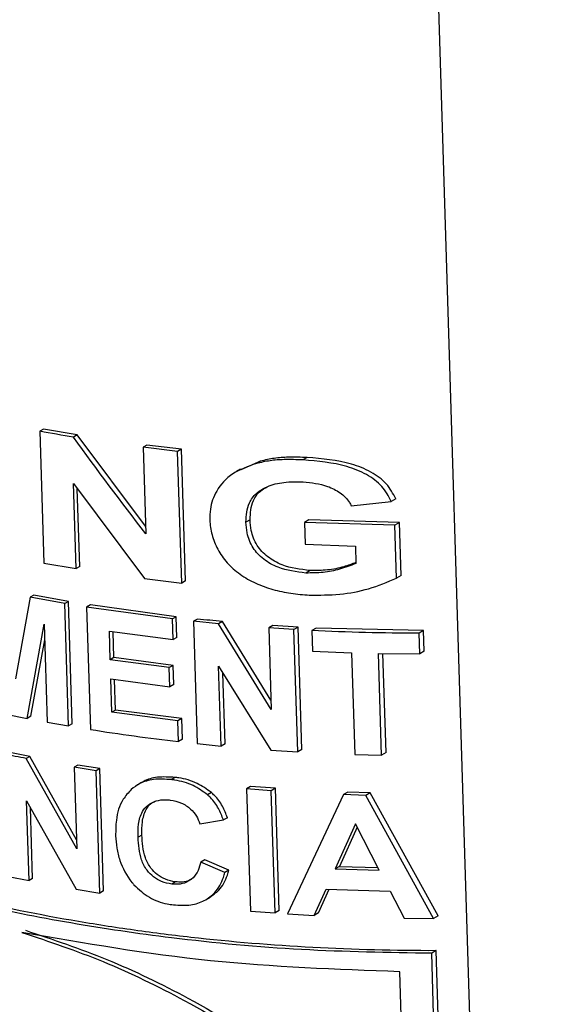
# Paper-space layout '1012-790 Hybird 2way' of a CAD drawing. Header units: millimetres. Extents: x 51 to 2966, y 67 to 3970.
# Tile 93 of 116: x 1773 to 1797, y 2839 to 2882. Entities that reach past the tile are written whole.
import ezdxf

# ---------------------------------------------------------------- set-up
doc = ezdxf.new("R2010")
doc.units = ezdxf.units.MM

psp = doc.layouts.new('1012-790 Hybird 2way')

# ---------------------------------------------------------------- linework, layer by layer
at = {"color": 8, "linetype": 'Continuous', "lineweight": 25}
psp.add_line((1791.33, 2886.261), (1796.517, 2717.751), dxfattribs=at)
at = {"color": 7, "linetype": 'Continuous', "lineweight": 25}
for p, q in [((1774.118, 2864.473), (1773.958, 2864.381)), ((1773.958, 2864.381), (1774.136, 2858.611)), ((1775.591, 2864.221), (1774.118, 2864.473)), ((1775.591, 2864.221), (1775.429, 2864.127)), ((1778.591, 2860.23), (1775.591, 2864.221)), ((1778.653, 2863.779), (1778.485, 2863.682)), ((1778.485, 2863.682), (1778.601, 2859.897)), ((1779.996, 2863.501), (1778.485, 2863.682)), ((1780.167, 2863.599), (1778.653, 2863.779)), ((1780.167, 2863.599), (1779.996, 2863.501)), ((1780.174, 2857.731), (1779.996, 2863.501)), ((1780.345, 2857.83), (1780.167, 2863.599)), ((1783.632, 2863.074), (1782.774, 2862.696)), ((1783.632, 2863.074), (1783.453, 2862.971)), ((1785.675, 2863.235), (1785.491, 2863.129)), ((1782.761, 2862.72), (1782.584, 2862.618)), ((1775.426, 2862.098), (1778.547, 2857.927)), ((1775.541, 2858.369), (1775.426, 2862.098)), ((1775.703, 2858.462), (1775.598, 2861.868)), ((1787.611, 2861.122), (1789.367, 2861.308)), ((1789.564, 2861.421), (1789.367, 2861.308)), ((1783.171, 2860.509), (1782.993, 2860.406)), ((1785.75, 2860.499), (1785.565, 2860.392)), ((1789.724, 2860.385), (1785.75, 2860.499)), ((1785.565, 2860.392), (1785.595, 2859.431)), ((1789.527, 2860.271), (1785.565, 2860.392)), ((1789.724, 2860.385), (1789.527, 2860.271)), ((1789.599, 2857.954), (1789.527, 2860.271)), ((1789.796, 2858.068), (1789.724, 2860.385)), ((1785.595, 2859.431), (1787.79, 2859.343)), ((1787.79, 2859.343), (1787.813, 2858.591)), ((1774.136, 2858.611), (1775.541, 2858.369)), ((1775.703, 2858.462), (1775.541, 2858.369)), ((1785.807, 2858.281), (1785.622, 2858.174)), ((1778.547, 2857.927), (1780.174, 2857.731)), ((1789.796, 2858.068), (1789.599, 2857.954)), ((1780.345, 2857.83), (1780.174, 2857.731)), ((1773.527, 2857.111), (1772.889, 2853.532)), ((1773.685, 2857.202), (1773.527, 2857.111)), ((1775.052, 2856.836), (1773.527, 2857.111)), ((1775.213, 2856.929), (1773.685, 2857.202)), ((1775.213, 2856.929), (1775.052, 2856.836)), ((1775.217, 2851.479), (1775.052, 2856.836)), ((1775.378, 2851.572), (1775.213, 2856.929)), ((1776.169, 2856.773), (1776.006, 2856.679)), ((1776.006, 2856.679), (1776.171, 2851.321)), ((1779.769, 2856.161), (1776.006, 2856.679)), ((1779.939, 2856.259), (1776.169, 2856.773)), ((1779.939, 2856.259), (1779.769, 2856.161)), ((1779.796, 2855.256), (1779.769, 2856.161)), ((1779.966, 2855.354), (1779.939, 2856.259)), ((1780.866, 2856.157), (1780.694, 2856.058)), ((1773.403, 2851.808), (1774.146, 2855.931)), ((1774.146, 2855.931), (1774.277, 2851.644)), ((1780.694, 2856.058), (1780.859, 2850.7)), ((1781.783, 2855.949), (1780.694, 2856.058)), ((1781.958, 2856.049), (1781.783, 2855.949)), ((1784.104, 2852.19), (1781.783, 2855.949)), ((1784.091, 2852.605), (1781.958, 2856.049)), ((1784.174, 2855.871), (1783.994, 2855.768)), ((1783.994, 2855.768), (1784.104, 2852.19)), ((1785.098, 2855.697), (1783.994, 2855.768)), ((1785.281, 2855.803), (1784.174, 2855.871)), ((1785.281, 2855.803), (1785.098, 2855.697)), ((1785.263, 2850.34), (1785.098, 2855.697)), ((1785.446, 2850.445), (1785.281, 2855.803)), ((1786.068, 2855.761), (1785.883, 2855.655)), ((1790.786, 2855.653), (1786.068, 2855.761)), ((1773.562, 2851.899), (1774.166, 2855.254)), ((1777.002, 2855.625), (1779.796, 2855.256)), ((1777.041, 2854.373), (1777.002, 2855.625)), ((1777.205, 2854.468), (1777.17, 2855.603)), ((1779.966, 2855.354), (1779.796, 2855.256)), ((1785.883, 2855.655), (1785.911, 2854.75)), ((1790.786, 2855.653), (1790.585, 2855.537)), ((1790.613, 2854.633), (1790.585, 2855.537)), ((1790.814, 2854.748), (1790.786, 2855.653)), ((1777.205, 2854.468), (1777.041, 2854.373)), ((1779.801, 2854.125), (1777.205, 2854.468)), ((1785.911, 2854.75), (1787.629, 2854.68)), ((1787.629, 2854.68), (1787.766, 2850.227)), ((1788.804, 2854.65), (1790.613, 2854.633)), ((1788.941, 2850.197), (1788.804, 2854.65)), ((1789.135, 2850.31), (1789.002, 2854.648)), ((1790.814, 2854.748), (1790.613, 2854.633)), ((1779.631, 2854.028), (1777.041, 2854.373)), ((1779.801, 2854.125), (1779.631, 2854.028)), ((1779.657, 2853.193), (1779.631, 2854.028)), ((1779.826, 2853.291), (1779.801, 2854.125)), ((1781.796, 2854.089), (1784.077, 2850.416)), ((1781.904, 2850.595), (1781.796, 2854.089)), ((1777.066, 2853.538), (1779.657, 2853.193)), ((1777.111, 2852.077), (1777.066, 2853.538)), ((1782.078, 2850.696), (1781.983, 2853.789)), ((1777.276, 2852.172), (1777.235, 2853.516)), ((1779.826, 2853.291), (1779.657, 2853.193)), ((1772.457, 2851.996), (1773.403, 2851.808)), ((1773.562, 2851.899), (1773.403, 2851.808)), ((1777.276, 2852.172), (1777.111, 2852.077)), ((1780.008, 2851.696), (1777.111, 2852.077)), ((1780.178, 2851.794), (1777.276, 2852.172)), ((1774.277, 2851.644), (1775.217, 2851.479)), ((1775.378, 2851.572), (1775.217, 2851.479)), ((1780.178, 2851.794), (1780.008, 2851.696)), ((1780.036, 2850.791), (1780.008, 2851.696)), ((1780.206, 2850.89), (1780.178, 2851.794)), ((1780.206, 2850.89), (1780.036, 2850.791)), ((1780.859, 2850.7), (1781.904, 2850.595)), ((1782.078, 2850.696), (1781.904, 2850.595)), ((1773.514, 2850.139), (1772.561, 2850.329)), ((1773.514, 2850.139), (1773.356, 2850.048)), ((1775.559, 2846.492), (1773.514, 2850.139)), ((1784.077, 2850.416), (1785.263, 2850.34)), ((1785.446, 2850.445), (1785.263, 2850.34)), ((1787.766, 2850.227), (1788.941, 2850.197)), ((1789.135, 2850.31), (1788.941, 2850.197)), ((1775.571, 2846.089), (1773.356, 2850.048)), ((1775.623, 2849.76), (1775.461, 2849.667)), ((1775.461, 2849.667), (1775.571, 2846.089)), ((1776.418, 2849.511), (1775.461, 2849.667)), ((1776.581, 2849.605), (1775.623, 2849.76)), ((1776.581, 2849.605), (1776.418, 2849.511)), ((1776.583, 2844.154), (1776.418, 2849.511)), ((1776.746, 2844.248), (1776.581, 2849.605)), ((1779.89, 2849.222), (1779.72, 2849.124)), ((1778.412, 2848.994), (1778.246, 2848.898)), ((1783.199, 2848.824), (1783.022, 2848.721)), ((1784.284, 2848.742), (1783.199, 2848.824)), ((1781.475, 2848.558), (1781.302, 2848.459)), ((1784.104, 2848.638), (1783.022, 2848.721)), ((1783.022, 2848.721), (1783.187, 2843.364)), ((1784.284, 2848.742), (1784.104, 2848.638)), ((1784.269, 2843.281), (1784.104, 2848.638)), ((1784.449, 2843.385), (1784.284, 2848.742)), ((1787.268, 2848.467), (1784.817, 2843.243)), ((1787.456, 2848.576), (1787.268, 2848.467)), ((1788.255, 2848.435), (1787.268, 2848.467)), ((1788.447, 2848.545), (1787.456, 2848.576)), ((1788.447, 2848.545), (1788.255, 2848.435)), ((1791.216, 2843.043), (1788.255, 2848.435)), ((1791.417, 2843.159), (1788.447, 2848.545)), ((1773.372, 2848.193), (1775.548, 2844.323)), ((1773.48, 2844.699), (1773.372, 2848.193)), ((1773.638, 2844.79), (1773.542, 2847.89)), ((1780.967, 2847.181), (1782.004, 2847.355)), ((1782.178, 2847.455), (1782.004, 2847.355)), ((1787.802, 2847.187), (1786.906, 2845.215)), ((1788.839, 2845.153), (1787.802, 2847.187)), ((1778.426, 2846.692), (1778.259, 2846.596)), ((1787.876, 2847.042), (1787.093, 2845.323)), ((1781.191, 2845.611), (1781.019, 2845.511)), ((1782.074, 2845.059), (1781.019, 2845.511)), ((1782.249, 2845.159), (1781.191, 2845.611)), ((1782.249, 2845.159), (1782.074, 2845.059)), ((1787.093, 2845.323), (1786.906, 2845.215)), ((1786.906, 2845.215), (1788.839, 2845.153)), ((1787.093, 2845.323), (1788.779, 2845.272)), ((1772.569, 2844.881), (1773.48, 2844.699)), ((1773.638, 2844.79), (1773.48, 2844.699)), ((1779.907, 2844.645), (1779.738, 2844.547)), ((1775.548, 2844.323), (1776.583, 2844.154)), ((1776.746, 2844.248), (1776.583, 2844.154)), ((1785.991, 2843.174), (1786.509, 2844.329)), ((1786.175, 2843.281), (1786.644, 2844.325)), ((1786.509, 2844.329), (1789.314, 2844.24)), ((1789.314, 2844.24), (1789.938, 2843.049)), ((1781.245, 2843.869), (1781.417, 2843.969)), ((1783.187, 2843.364), (1784.269, 2843.281)), ((1784.449, 2843.385), (1784.269, 2843.281)), ((1784.817, 2843.243), (1785.991, 2843.174)), ((1786.175, 2843.281), (1785.991, 2843.174)), ((1789.938, 2843.049), (1791.216, 2843.043)), ((1791.417, 2843.159), (1791.216, 2843.043)), ((1791.341, 2841.631), (1791.14, 2841.515)), ((1792.237, 2805.854), (1791.14, 2841.515)), ((1792.438, 2805.97), (1791.341, 2841.631)), ((1789.99, 2832.722), (1789.744, 2840.709))]:
    psp.add_line(p, q, dxfattribs=at)
for points in [[(1775.429, 2864.127), (1774.936, 2864.208), (1774.446, 2864.292), (1773.958, 2864.381)], [(1778.601, 2859.897), (1777.525, 2861.284), (1776.468, 2862.695), (1775.429, 2864.127)], [(1781.958, 2856.049), (1781.593, 2856.083), (1781.229, 2856.119), (1780.866, 2856.157)], [(1790.585, 2855.537), (1789.015, 2855.538), (1787.447, 2855.577), (1785.883, 2855.655)], [(1776.171, 2851.321), (1777.448, 2851.118), (1778.736, 2850.941), (1780.036, 2850.791)], [(1773.356, 2850.048), (1773.038, 2850.11), (1772.72, 2850.173), (1772.404, 2850.238)]]:
    psp.add_open_spline(points, degree=3, dxfattribs=at)
for points, knots in [([(1785.491, 2863.129), (1785.215, 2863.137), (1784.731, 2863.152), (1784.042, 2863.107), (1783.651, 2863.017), (1783.453, 2862.971)], [0, 0, 0, 0, 0.397121, 0.695569, 1, 1, 1, 1]), ([(1785.675, 2863.235), (1785.399, 2863.243), (1784.915, 2863.257), (1784.224, 2863.211), (1783.831, 2863.12), (1783.632, 2863.074)], [0, 0, 0, 0, 0.396199, 0.69511, 1, 1, 1, 1]), ([(1789.367, 2861.308), (1789.247, 2861.538), (1789.006, 2861.999), (1788.289, 2862.517), (1787.124, 2862.989), (1786.148, 2863.072), (1785.491, 2863.129)], [0, 0, 0, 0, 0.193806, 0.387952, 0.587883, 1, 1, 1, 1]), ([(1789.564, 2861.421), (1789.443, 2861.651), (1789.202, 2862.111), (1788.484, 2862.627), (1787.316, 2863.098), (1786.336, 2863.18), (1785.675, 2863.235)], [0, 0, 0, 0, 0.193323, 0.386972, 0.586864, 1, 1, 1, 1]), ([(1783.453, 2862.971), (1783.088, 2862.841), (1782.354, 2862.581), (1781.675, 2861.829), (1781.42, 2861.096), (1781.413, 2860.654), (1781.411, 2860.498)], [0, 0, 0, 0, 0.299011, 0.600939, 0.858397, 1, 1, 1, 1]), ([(1782.993, 2860.406), (1783.009, 2860.696), (1783.034, 2861.155), (1783.423, 2861.68), (1783.951, 2862), (1784.668, 2862.181), (1785.217, 2862.173), (1785.5, 2862.168)], [0, 0, 0, 0, 0.27007, 0.427871, 0.585748, 0.787002, 1, 1, 1, 1]), ([(1785.5, 2862.168), (1785.867, 2862.128), (1786.45, 2862.064), (1787.146, 2861.706), (1787.474, 2861.383), (1787.585, 2861.172), (1787.611, 2861.122)], [0, 0, 0, 0, 0.423096, 0.671959, 0.922674, 1, 1, 1, 1]), ([(1783.171, 2860.509), (1783.189, 2860.796), (1783.218, 2861.252), (1783.551, 2861.739), (1783.818, 2861.886), (1783.92, 2861.942)], [0, 0, 0, 0, 0.514729, 0.815446, 1, 1, 1, 1]), ([(1781.411, 2860.498), (1781.416, 2860.389), (1781.423, 2860.281), (1781.455, 2860.065), (1781.477, 2859.957), (1781.564, 2859.635), (1781.653, 2859.42), (1781.873, 2859.007), (1782.006, 2858.81), (1782.25, 2858.533), (1782.341, 2858.444), (1782.531, 2858.273), (1782.632, 2858.194), (1782.843, 2858.045), (1782.952, 2857.975), (1783.181, 2857.846), (1783.301, 2857.785), (1783.666, 2857.62), (1783.917, 2857.528), (1784.432, 2857.383), (1784.697, 2857.328), (1785.099, 2857.266), (1785.233, 2857.249), (1785.502, 2857.223), (1785.637, 2857.214), (1785.772, 2857.206)], [0, 0, 0, 0, 0.0625, 0.0625, 0.125, 0.125, 0.25, 0.25, 0.375, 0.375, 0.4375, 0.4375, 0.5, 0.5, 0.5625, 0.5625, 0.625, 0.625, 0.75, 0.75, 0.875, 0.875, 0.9375, 0.9375, 1, 1, 1, 1]), ([(1785.807, 2858.281), (1785.385, 2858.332), (1784.713, 2858.414), (1783.92, 2858.862), (1783.428, 2859.39), (1783.211, 2859.971), (1783.183, 2860.351), (1783.171, 2860.509)], [0, 0, 0, 0, 0.301621, 0.479859, 0.659133, 0.858736, 1, 1, 1, 1]), ([(1785.622, 2858.174), (1785.203, 2858.226), (1784.534, 2858.308), (1783.743, 2858.756), (1783.251, 2859.284), (1783.034, 2859.867), (1783.005, 2860.248), (1782.993, 2860.406)], [0, 0, 0, 0, 0.3003209, 0.4786718, 0.6580489, 0.8577509, 1, 1, 1, 1]), ([(1787.813, 2858.591), (1787.577, 2858.5), (1787.121, 2858.326), (1786.379, 2858.176), (1785.877, 2858.175), (1785.622, 2858.174)], [0, 0, 0, 0, 0.345457, 0.667784, 1, 1, 1, 1]), ([(1787.812, 2858.634), (1787.637, 2858.568), (1787.242, 2858.418), (1786.565, 2858.284), (1786.062, 2858.282), (1785.807, 2858.281)], [0, 0, 0, 0, 0.279617, 0.634416, 1, 1, 1, 1]), ([(1785.772, 2857.206), (1786.217, 2857.207), (1787.101, 2857.207), (1788.41, 2857.449), (1789.198, 2857.784), (1789.599, 2857.954)], [0, 0, 0, 0, 0.33297, 0.660618, 1, 1, 1, 1]), ([(1791.14, 2841.515), (1789.235, 2841.546), (1785.404, 2841.608), (1780.11, 2842.104), (1775.296, 2842.808), (1770.943, 2843.675), (1766.691, 2844.761), (1762.042, 2846.239), (1757.103, 2848.181), (1753.888, 2849.911), (1752.269, 2850.782)], [0, 0, 0, 0, 0.132401, 0.266264, 0.371848, 0.477431, 0.586078, 0.694727, 0.846257, 1, 1, 1, 1]), ([(1791.341, 2841.631), (1789.529, 2841.625), (1787.725, 2841.671), (1784.137, 2841.865), (1782.351, 2842.013), (1779.687, 2842.313), (1778.802, 2842.426), (1777.053, 2842.676), (1776.187, 2842.813), (1773.611, 2843.259), (1771.927, 2843.603), (1768.621, 2844.387), (1767.001, 2844.827), (1764.618, 2845.557), (1763.832, 2845.812), (1762.277, 2846.348), (1761.511, 2846.626), (1759.259, 2847.492), (1757.813, 2848.11), (1755.03, 2849.426), (1753.692, 2850.124), (1752.411, 2850.864)], [0, 0, 0, 0, 0.125, 0.125, 0.25, 0.25, 0.3125, 0.3125, 0.375, 0.375, 0.5, 0.5, 0.625, 0.625, 0.6875, 0.6875, 0.75, 0.75, 0.875, 0.875, 1, 1, 1, 1]), ([(1779.89, 2849.222), (1779.627, 2849.236), (1779.137, 2849.263), (1778.633, 2849.138), (1778.448, 2849.005), (1778.419, 2848.984)], [0, 0, 0, 0, 0.494463, 0.920462, 1, 1, 1, 1]), ([(1781.475, 2848.558), (1781.274, 2848.704), (1780.852, 2849.01), (1780.266, 2849.171), (1779.941, 2849.215), (1779.89, 2849.222)], [0, 0, 0, 0, 0.433206, 0.91113, 1, 1, 1, 1]), ([(1779.72, 2849.124), (1779.455, 2849.141), (1778.963, 2849.172), (1778.351, 2848.992), (1778.08, 2848.781), (1777.96, 2848.687)], [0, 0, 0, 0, 0.3924245, 0.7300557, 1, 1, 1, 1]), ([(1781.302, 2848.459), (1781.101, 2848.605), (1780.68, 2848.911), (1780.095, 2849.073), (1779.771, 2849.117), (1779.72, 2849.124)], [0, 0, 0, 0, 0.433836, 0.911357, 1, 1, 1, 1]), ([(1777.96, 2848.687), (1777.835, 2848.55), (1777.489, 2848.168), (1777.286, 2847.452), (1777.28, 2846.895), (1777.278, 2846.667)], [0, 0, 0, 0, 0.249432, 0.692873, 1, 1, 1, 1]), ([(1782.004, 2847.355), (1781.939, 2847.525), (1781.808, 2847.867), (1781.545, 2848.239), (1781.347, 2848.417), (1781.302, 2848.459)], [0, 0, 0, 0, 0.433578, 0.869819, 1, 1, 1, 1]), ([(1782.178, 2847.455), (1782.113, 2847.626), (1781.983, 2847.967), (1781.719, 2848.338), (1781.521, 2848.517), (1781.475, 2848.558)], [0, 0, 0, 0, 0.432973, 0.868599, 1, 1, 1, 1]), ([(1778.259, 2846.596), (1778.261, 2846.79), (1778.263, 2847.18), (1778.389, 2847.677), (1778.68, 2848.022), (1779.041, 2848.211), (1779.399, 2848.255), (1779.611, 2848.235), (1779.675, 2848.229)], [0, 0, 0, 0, 0.2392212, 0.4798606, 0.6335958, 0.787462, 0.9357866, 1, 1, 1, 1]), ([(1778.426, 2846.692), (1778.426, 2846.887), (1778.428, 2847.278), (1778.562, 2847.766), (1778.786, 2848.072), (1778.958, 2848.151), (1779.005, 2848.173)], [0, 0, 0, 0, 0.345446, 0.692947, 0.915129, 1, 1, 1, 1]), ([(1779.675, 2848.229), (1779.841, 2848.195), (1780.169, 2848.128), (1780.571, 2847.861), (1780.842, 2847.532), (1780.925, 2847.299), (1780.967, 2847.181)], [0, 0, 0, 0, 0.269218, 0.532566, 0.764014, 1, 1, 1, 1]), ([(1777.278, 2846.667), (1777.29, 2846.487), (1777.313, 2846.127), (1777.483, 2845.43), (1777.774, 2844.879), (1778.052, 2844.551), (1778.082, 2844.516)], [0, 0, 0, 0, 0.246258, 0.493031, 0.945216, 1, 1, 1, 1]), ([(1779.907, 2844.645), (1779.756, 2844.673), (1779.467, 2844.728), (1779.092, 2844.955), (1778.772, 2845.277), (1778.48, 2845.873), (1778.448, 2846.362), (1778.426, 2846.692)], [0, 0, 0, 0, 0.1482896, 0.2831884, 0.4175006, 0.6064729, 1, 1, 1, 1]), ([(1779.738, 2844.547), (1779.587, 2844.576), (1779.298, 2844.631), (1778.924, 2844.859), (1778.604, 2845.182), (1778.314, 2845.778), (1778.281, 2846.266), (1778.259, 2846.596)], [0, 0, 0, 0, 0.148379, 0.283135, 0.417301, 0.606492, 1, 1, 1, 1]), ([(1781.019, 2845.511), (1780.983, 2845.388), (1780.912, 2845.141), (1780.708, 2844.825), (1780.395, 2844.611), (1780.056, 2844.525), (1779.829, 2844.541), (1779.738, 2844.547)], [0, 0, 0, 0, 0.233971, 0.469457, 0.667384, 0.865874, 1, 1, 1, 1]), ([(1779.813, 2843.637), (1780.072, 2843.622), (1780.554, 2843.595), (1781.192, 2843.801), (1781.714, 2844.207), (1781.957, 2844.67), (1782.052, 2844.985), (1782.074, 2845.059)], [0, 0, 0, 0, 0.231884, 0.431819, 0.632249, 0.913366, 1, 1, 1, 1]), ([(1781.409, 2843.981), (1781.547, 2844.073), (1781.914, 2844.319), (1782.13, 2844.772), (1782.226, 2845.085), (1782.249, 2845.159)], [0, 0, 0, 0, 0.316282, 0.838684, 1, 1, 1, 1]), ([(1778.082, 2844.516), (1778.294, 2844.316), (1778.701, 2843.934), (1779.36, 2843.702), (1779.721, 2843.65), (1779.813, 2843.637)], [0, 0, 0, 0, 0.447451, 0.858697, 1, 1, 1, 1]), ([(1780.637, 2844.785), (1780.61, 2844.765), (1780.487, 2844.676), (1780.224, 2844.625), (1779.998, 2844.639), (1779.907, 2844.645)], [0, 0, 0, 0, 0.148712, 0.656842, 1, 1, 1, 1]), ([(1789.744, 2840.709), (1786.957, 2840.809), (1781.318, 2841.012), (1775.907, 2841.954), (1773.17, 2842.431)], [0, 0, 0, 0, 0.494034, 1, 1, 1, 1]), ([(1773.17, 2842.431), (1774.364, 2842.03), (1776.798, 2841.213), (1780.617, 2839.343), (1784.501, 2836.978), (1787.657, 2834.659), (1789.415, 2833.2), (1789.99, 2832.722)], [0, 0, 0, 0, 0.18844, 0.384416, 0.628197, 0.878398, 1, 1, 1, 1]), ([(1773.327, 2842.522), (1774.522, 2842.123), (1776.958, 2841.308), (1780.783, 2839.444), (1784.677, 2837.084), (1787.844, 2834.769), (1789.608, 2833.312), (1790.185, 2832.835)], [0, 0, 0, 0, 0.188187, 0.383873, 0.627885, 0.878325, 1, 1, 1, 1])]:
    psp.add_open_spline(points, degree=3, knots=knots, dxfattribs=at)

doc.saveas('drawing.dxf')
